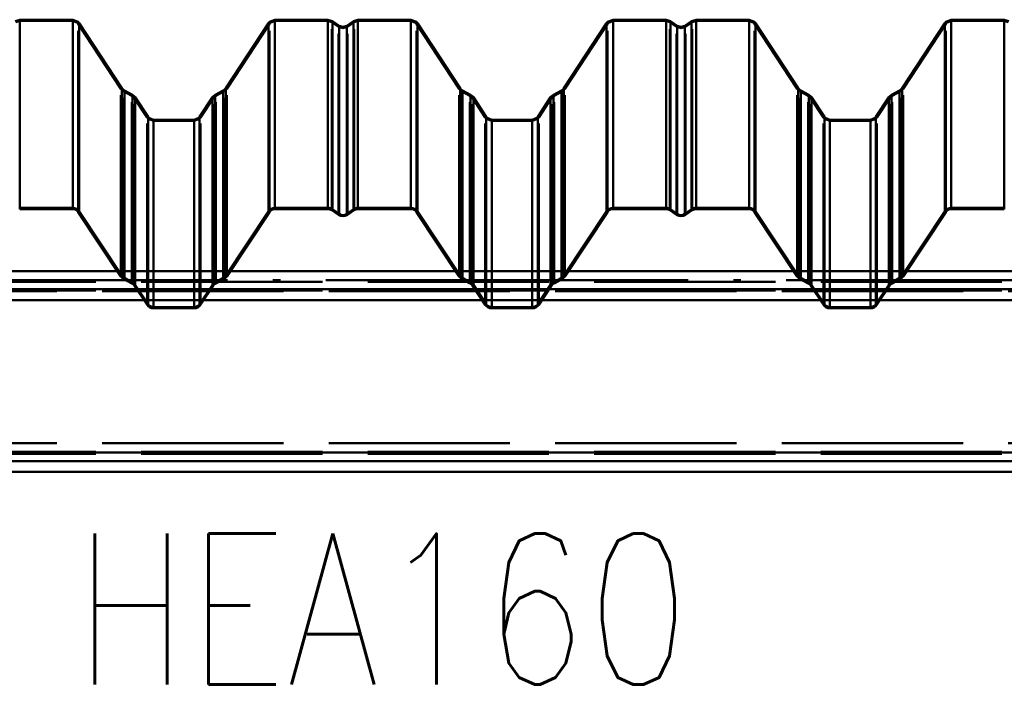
# Paper-space layout 'Layout1' of a CAD drawing. Extents: x -2 to 1033, y -36 to 596.
# Tile 12 of 256: x 100 to 117, y 232 to 243. Entities that reach past the tile are written whole.
import ezdxf

# ---------------------------------------------------------------- set-up
doc = ezdxf.new("R2010")
doc.units = 0
doc.linetypes.add('ACAD_ISO02W100', pattern=[15, 12, -3])
doc.linetypes.add('ACAD_ISO04W100', pattern=[30.5, 24, -3, 0.5, -3])
doc.layers.add('SS_PLECHY', color=7, linetype='CONTINUOUS', lineweight=50, true_color=0xb47846)
doc.layers.add('SS_POPIS_PROFILU', color=13, linetype='CONTINUOUS', lineweight=25)
doc.layers.add('SS_VAZNICE', color=123, linetype='CONTINUOUS', lineweight=50)
doc.styles.add('romans.shx', font='romans.shx', dxfattribs={"height": 5})

psp = doc.layouts.get("Layout1")

# ---------------------------------------------------------------- linework, layer by layer
at = {"layer": 'SS_PLECHY', "color": 5, "linetype": 'Continuous', "ltscale": 0.25}
for p, q in [((100.3742, 243.3057), (100.3002, 243.2824)), ((101.2521, 243.3057), (100.3742, 243.3057)), ((100.3742, 243.3057), (100.3742, 240.1892)), ((101.3441, 243.2674), (101.2521, 243.3057)), ((101.2521, 243.3057), (101.2521, 240.1892)), ((101.3606, 243.247), (101.3441, 243.2674)), ((102.0674, 242.1714), (101.3606, 243.247)), ((101.3606, 243.247), (101.3606, 240.1311)), ((104.4908, 243.247), (103.784, 242.1714)), ((104.5074, 243.2674), (104.4908, 243.247)), ((104.4908, 243.247), (104.4908, 240.1311)), ((104.5993, 243.3057), (104.5074, 243.2674)), ((105.4772, 243.3057), (104.5993, 243.3057)), ((104.5993, 243.3057), (104.5993, 240.1892)), ((105.5512, 243.2824), (105.4772, 243.3057)), ((105.4772, 243.3057), (105.4772, 240.1892)), ((105.6621, 243.2053), (105.5512, 243.2824)), ((105.5512, 243.2824), (105.5512, 240.1662)), ((105.7247, 243.1857), (105.6621, 243.2053)), ((105.6621, 243.2053), (105.6621, 240.0897)), ((105.7873, 243.2053), (105.7247, 243.1857)), ((105.8982, 243.2824), (105.7873, 243.2053)), ((105.7873, 243.2053), (105.7873, 240.0897)), ((105.9722, 243.3057), (105.8982, 243.2824)), ((105.8982, 243.2824), (105.8982, 240.1662)), ((106.8501, 243.3057), (105.9722, 243.3057)), ((105.9722, 243.3057), (105.9722, 240.1892)), ((106.9421, 243.2674), (106.8501, 243.3057)), ((106.8501, 243.3057), (106.8501, 240.1892)), ((106.9586, 243.247), (106.9421, 243.2674)), ((107.6654, 242.1714), (106.9586, 243.247)), ((106.9586, 243.247), (106.9586, 240.1311)), ((110.0888, 243.247), (109.382, 242.1714)), ((110.1054, 243.2674), (110.0888, 243.247)), ((110.0888, 243.247), (110.0888, 240.1311)), ((110.1973, 243.3057), (110.1054, 243.2674)), ((111.0752, 243.3057), (110.1973, 243.3057)), ((110.1973, 243.3057), (110.1973, 240.1892)), ((111.1492, 243.2824), (111.0752, 243.3057)), ((111.0752, 243.3057), (111.0752, 240.1892)), ((111.2601, 243.2053), (111.1492, 243.2824)), ((111.1492, 243.2824), (111.1492, 240.1662)), ((111.3227, 243.1857), (111.2601, 243.2053)), ((111.2601, 243.2053), (111.2601, 240.0897)), ((111.3853, 243.2053), (111.3227, 243.1857)), ((111.4962, 243.2824), (111.3853, 243.2053)), ((111.3853, 243.2053), (111.3853, 240.0897)), ((111.5702, 243.3057), (111.4962, 243.2824)), ((111.4962, 243.2824), (111.4962, 240.1662)), ((112.4481, 243.3057), (111.5702, 243.3057)), ((111.5702, 243.3057), (111.5702, 240.1892)), ((112.5401, 243.2674), (112.4481, 243.3057)), ((112.4481, 243.3057), (112.4481, 240.1892)), ((112.5566, 243.247), (112.5401, 243.2674)), ((113.2634, 242.1714), (112.5566, 243.247)), ((112.5566, 243.247), (112.5566, 240.1311)), ((115.6868, 243.247), (114.98, 242.1714)), ((115.7034, 243.2674), (115.6868, 243.247)), ((115.6868, 243.247), (115.6868, 240.1311)), ((115.7953, 243.3057), (115.7034, 243.2674)), ((116.6732, 243.3057), (115.7953, 243.3057)), ((115.7953, 243.3057), (115.7953, 240.1892)), ((116.7472, 243.2824), (116.6732, 243.3057)), ((116.6732, 243.3057), (116.6732, 240.1892)), ((102.0814, 242.1542), (102.0674, 242.1714)), ((102.0674, 242.1714), (102.0674, 239.0649)), ((102.1071, 242.135), (102.0814, 242.1542)), ((102.2398, 242.0633), (102.1071, 242.135)), ((102.1071, 242.135), (102.1071, 239.0288)), ((102.2702, 242.0407), (102.2398, 242.0633)), ((102.2398, 242.0633), (102.2398, 238.9578)), ((102.2867, 242.0203), (102.2702, 242.0407)), ((103.5813, 242.0407), (103.5647, 242.0203)), ((103.6116, 242.0633), (103.5813, 242.0407)), ((103.7443, 242.135), (103.6116, 242.0633)), ((103.6116, 242.0633), (103.6116, 238.9578)), ((103.77, 242.1542), (103.7443, 242.135)), ((103.7443, 242.135), (103.7443, 239.0288)), ((103.784, 242.1714), (103.77, 242.1542)), ((103.784, 242.1714), (103.784, 239.0649)), ((107.6794, 242.1542), (107.6654, 242.1714)), ((107.6654, 242.1714), (107.6654, 239.0649)), ((107.7051, 242.135), (107.6794, 242.1542)), ((107.8378, 242.0633), (107.7051, 242.135)), ((107.7051, 242.135), (107.7051, 239.0288)), ((107.8682, 242.0407), (107.8378, 242.0633)), ((107.8378, 242.0633), (107.8378, 238.9578)), ((107.8847, 242.0203), (107.8682, 242.0407)), ((109.1793, 242.0407), (109.1627, 242.0203)), ((109.2096, 242.0633), (109.1793, 242.0407)), ((109.3423, 242.135), (109.2096, 242.0633)), ((109.2096, 242.0633), (109.2096, 238.9578)), ((109.368, 242.1542), (109.3423, 242.135)), ((109.3423, 242.135), (109.3423, 239.0288)), ((109.382, 242.1714), (109.368, 242.1542)), ((109.382, 242.1714), (109.382, 239.0649)), ((113.2774, 242.1542), (113.2634, 242.1714)), ((113.2634, 242.1714), (113.2634, 239.0649)), ((113.3031, 242.135), (113.2774, 242.1542)), ((113.4358, 242.0633), (113.3031, 242.135)), ((113.3031, 242.135), (113.3031, 239.0288)), ((113.4662, 242.0407), (113.4358, 242.0633)), ((113.4358, 242.0633), (113.4358, 238.9578)), ((113.4827, 242.0203), (113.4662, 242.0407)), ((114.7773, 242.0407), (114.7607, 242.0203)), ((114.8076, 242.0633), (114.7773, 242.0407)), ((114.9403, 242.135), (114.8076, 242.0633)), ((114.8076, 242.0633), (114.8076, 238.9578)), ((114.966, 242.1542), (114.9403, 242.135)), ((114.9403, 242.135), (114.9403, 239.0288)), ((114.98, 242.1714), (114.966, 242.1542)), ((114.98, 242.1714), (114.98, 239.0649)), ((102.4985, 241.698), (102.2867, 242.0203)), ((102.2867, 242.0203), (102.2867, 238.9151)), ((103.5647, 242.0203), (103.3529, 241.698)), ((103.5647, 242.0203), (103.5647, 238.9151)), ((108.0965, 241.698), (107.8847, 242.0203)), ((107.8847, 242.0203), (107.8847, 238.9151)), ((109.1627, 242.0203), (108.9509, 241.698)), ((109.1627, 242.0203), (109.1627, 238.9151)), ((113.6945, 241.698), (113.4827, 242.0203)), ((113.4827, 242.0203), (113.4827, 238.9151)), ((114.7607, 242.0203), (114.5489, 241.698)), ((114.7607, 242.0203), (114.7607, 238.9151)), ((102.5125, 241.6807), (102.4985, 241.698)), ((102.4985, 241.698), (102.4985, 238.5956)), ((102.5903, 241.6484), (102.5125, 241.6807)), ((103.2611, 241.6484), (102.5903, 241.6484)), ((102.5903, 241.6484), (102.5903, 238.5465)), ((103.3389, 241.6807), (103.2611, 241.6484)), ((103.2611, 241.6484), (103.2611, 238.5465)), ((103.3529, 241.698), (103.3389, 241.6807)), ((103.3529, 241.698), (103.3529, 238.5956)), ((108.1105, 241.6807), (108.0965, 241.698)), ((108.0965, 241.698), (108.0965, 238.5956)), ((108.1883, 241.6484), (108.1105, 241.6807)), ((108.8591, 241.6484), (108.1883, 241.6484)), ((108.1883, 241.6484), (108.1883, 238.5465)), ((108.9369, 241.6807), (108.8591, 241.6484)), ((108.8591, 241.6484), (108.8591, 238.5465)), ((108.9509, 241.698), (108.9369, 241.6807)), ((108.9509, 241.698), (108.9509, 238.5956)), ((113.7085, 241.6807), (113.6945, 241.698)), ((113.6945, 241.698), (113.6945, 238.5956)), ((113.7863, 241.6484), (113.7085, 241.6807)), ((114.4571, 241.6484), (113.7863, 241.6484)), ((113.7863, 241.6484), (113.7863, 238.5465)), ((114.5349, 241.6807), (114.4571, 241.6484)), ((114.4571, 241.6484), (114.4571, 238.5465)), ((114.5489, 241.698), (114.5349, 241.6807)), ((114.5489, 241.698), (114.5489, 238.5956)), ((100.3742, 240.1892), (101.2521, 240.1892)), ((100.3742, 240.1693), (101.2521, 240.1693)), ((101.3439, 240.1201), (102.0507, 239.054)), ((101.3606, 240.1311), (102.0674, 239.0649)), ((103.784, 239.0649), (104.4908, 240.1311)), ((103.8007, 239.054), (104.5075, 240.1201)), ((104.5993, 240.1892), (105.4772, 240.1892)), ((104.5993, 240.1693), (105.4772, 240.1693)), ((105.5398, 240.1498), (105.6507, 240.0734)), ((105.5512, 240.1662), (105.6621, 240.0897)), ((105.7873, 240.0897), (105.8982, 240.1662)), ((105.7987, 240.0734), (105.9096, 240.1498)), ((105.9722, 240.1892), (106.8501, 240.1892)), ((105.9722, 240.1693), (106.8501, 240.1693)), ((106.9419, 240.1201), (107.6487, 239.054)), ((106.9586, 240.1311), (107.6654, 239.0649)), ((109.382, 239.0649), (110.0888, 240.1311)), ((109.3987, 239.054), (110.1055, 240.1201)), ((110.1973, 240.1892), (111.0752, 240.1892)), ((110.1973, 240.1693), (111.0752, 240.1693)), ((111.1378, 240.1498), (111.2487, 240.0734)), ((111.1492, 240.1662), (111.2601, 240.0897)), ((111.3853, 240.0897), (111.4962, 240.1662)), ((111.3967, 240.0734), (111.5076, 240.1498)), ((111.5702, 240.1892), (112.4481, 240.1892)), ((111.5702, 240.1693), (112.4481, 240.1693)), ((112.5399, 240.1201), (113.2467, 239.054)), ((112.5566, 240.1311), (113.2634, 239.0649)), ((114.98, 239.0649), (115.6868, 240.1311)), ((114.9967, 239.054), (115.7035, 240.1201)), ((115.7953, 240.1892), (116.6732, 240.1892)), ((115.7953, 240.1693), (116.6732, 240.1693)), ((102.0976, 239.0113), (102.2303, 238.9402)), ((102.1071, 239.0288), (102.2398, 238.9578)), ((103.6116, 238.9578), (103.7443, 239.0288)), ((103.6211, 238.9402), (103.7538, 239.0113)), ((107.6956, 239.0113), (107.8283, 238.9402)), ((107.7051, 239.0288), (107.8378, 238.9578)), ((109.2096, 238.9578), (109.3423, 239.0288)), ((109.2191, 238.9402), (109.3518, 239.0113)), ((113.2936, 239.0113), (113.4263, 238.9402)), ((113.3031, 239.0288), (113.4358, 238.9578)), ((114.8076, 238.9578), (114.9403, 239.0288)), ((114.8171, 238.9402), (114.9498, 239.0113)), ((102.27, 238.9041), (102.4818, 238.5847)), ((102.2867, 238.9151), (102.4985, 238.5956)), ((103.3529, 238.5956), (103.5647, 238.9151)), ((103.3696, 238.5847), (103.5814, 238.9041)), ((107.868, 238.9041), (108.0798, 238.5847)), ((107.8847, 238.9151), (108.0965, 238.5956)), ((108.9509, 238.5956), (109.1627, 238.9151)), ((108.9676, 238.5847), (109.1794, 238.9041)), ((113.466, 238.9041), (113.6778, 238.5847)), ((113.4827, 238.9151), (113.6945, 238.5956)), ((114.5489, 238.5956), (114.7607, 238.9151)), ((114.5656, 238.5847), (114.7774, 238.9041)), ((102.5903, 238.5465), (103.2611, 238.5465)), ((102.5903, 238.5265), (103.2611, 238.5265)), ((108.1883, 238.5465), (108.8591, 238.5465)), ((108.1883, 238.5265), (108.8591, 238.5265)), ((113.7863, 238.5465), (114.4571, 238.5465)), ((113.7863, 238.5265), (114.4571, 238.5265))]:
    psp.add_line(p, q, dxfattribs=at)
at = {"layer": 'SS_PLECHY', "color": 5, "linetype": 'ACAD_ISO02W100', "ltscale": 0.25}
for p, q in [((100.3742, 243.2856), (100.3116, 243.2659)), ((101.2521, 243.2856), (100.3742, 243.2856)), ((101.3299, 243.2532), (101.2521, 243.2856)), ((101.3439, 243.236), (101.3299, 243.2532)), ((102.0507, 242.1604), (101.3439, 243.236)), ((101.3439, 240.1201), (101.3439, 243.236)), ((104.5075, 243.236), (103.8007, 242.1604)), ((104.5215, 243.2532), (104.5075, 243.236)), ((104.5075, 240.1201), (104.5075, 243.236)), ((104.5993, 243.2856), (104.5215, 243.2532)), ((105.4772, 243.2856), (104.5993, 243.2856)), ((105.5398, 243.2659), (105.4772, 243.2856)), ((105.6507, 243.1888), (105.5398, 243.2659)), ((105.5398, 240.1498), (105.5398, 243.2659)), ((105.7247, 243.1656), (105.6507, 243.1888)), ((105.6507, 240.0734), (105.6507, 243.1888)), ((105.7987, 243.1888), (105.7247, 243.1656)), ((105.9096, 243.2659), (105.7987, 243.1888)), ((105.7987, 240.0734), (105.7987, 243.1888)), ((105.9722, 243.2856), (105.9096, 243.2659)), ((105.9096, 240.1498), (105.9096, 243.2659)), ((106.8501, 243.2856), (105.9722, 243.2856)), ((106.9279, 243.2532), (106.8501, 243.2856)), ((106.9419, 243.236), (106.9279, 243.2532)), ((107.6487, 242.1604), (106.9419, 243.236)), ((106.9419, 240.1201), (106.9419, 243.236)), ((110.1055, 243.236), (109.3987, 242.1604)), ((110.1195, 243.2532), (110.1055, 243.236)), ((110.1055, 240.1201), (110.1055, 243.236)), ((110.1973, 243.2856), (110.1195, 243.2532)), ((111.0752, 243.2856), (110.1973, 243.2856)), ((111.1378, 243.2659), (111.0752, 243.2856)), ((111.2487, 243.1888), (111.1378, 243.2659)), ((111.1378, 240.1498), (111.1378, 243.2659)), ((111.3227, 243.1656), (111.2487, 243.1888)), ((111.2487, 240.0734), (111.2487, 243.1888)), ((111.3967, 243.1888), (111.3227, 243.1656)), ((111.5076, 243.2659), (111.3967, 243.1888)), ((111.3967, 240.0734), (111.3967, 243.1888)), ((111.5702, 243.2856), (111.5076, 243.2659)), ((111.5076, 240.1498), (111.5076, 243.2659)), ((112.4481, 243.2856), (111.5702, 243.2856)), ((112.5259, 243.2532), (112.4481, 243.2856)), ((112.5399, 243.236), (112.5259, 243.2532)), ((113.2467, 242.1604), (112.5399, 243.236)), ((112.5399, 240.1201), (112.5399, 243.236)), ((115.7035, 243.236), (114.9967, 242.1604)), ((115.7175, 243.2532), (115.7035, 243.236)), ((115.7035, 240.1201), (115.7035, 243.236)), ((115.7953, 243.2856), (115.7175, 243.2532)), ((116.6732, 243.2856), (115.7953, 243.2856)), ((116.7358, 243.2659), (116.6732, 243.2856)), ((102.0673, 242.14), (102.0507, 242.1604)), ((102.0507, 239.054), (102.0507, 242.1604)), ((102.0976, 242.1173), (102.0673, 242.14)), ((102.2303, 242.0457), (102.0976, 242.1173)), ((102.0976, 239.0113), (102.0976, 242.1173)), ((102.256, 242.0265), (102.2303, 242.0457)), ((102.2303, 238.9402), (102.2303, 242.0457)), ((103.6211, 242.0457), (103.5954, 242.0265)), ((103.7538, 242.1173), (103.6211, 242.0457)), ((103.6211, 238.9402), (103.6211, 242.0457)), ((103.7842, 242.14), (103.7538, 242.1173)), ((103.7538, 239.0113), (103.7538, 242.1173)), ((103.8007, 242.1604), (103.7842, 242.14)), ((103.8007, 239.054), (103.8007, 242.1604)), ((107.6653, 242.14), (107.6487, 242.1604)), ((107.6487, 239.054), (107.6487, 242.1604)), ((107.6956, 242.1173), (107.6653, 242.14)), ((107.8283, 242.0457), (107.6956, 242.1173)), ((107.6956, 239.0113), (107.6956, 242.1173)), ((107.854, 242.0265), (107.8283, 242.0457)), ((107.8283, 238.9402), (107.8283, 242.0457)), ((109.2191, 242.0457), (109.1934, 242.0265)), ((109.3518, 242.1173), (109.2191, 242.0457)), ((109.2191, 238.9402), (109.2191, 242.0457)), ((109.3822, 242.14), (109.3518, 242.1173)), ((109.3518, 239.0113), (109.3518, 242.1173)), ((109.3987, 242.1604), (109.3822, 242.14)), ((109.3987, 239.054), (109.3987, 242.1604)), ((113.2633, 242.14), (113.2467, 242.1604)), ((113.2467, 239.054), (113.2467, 242.1604)), ((113.2936, 242.1173), (113.2633, 242.14)), ((113.4263, 242.0457), (113.2936, 242.1173)), ((113.2936, 239.0113), (113.2936, 242.1173)), ((113.452, 242.0265), (113.4263, 242.0457)), ((113.4263, 238.9402), (113.4263, 242.0457)), ((114.8171, 242.0457), (114.7914, 242.0265)), ((114.9498, 242.1173), (114.8171, 242.0457)), ((114.8171, 238.9402), (114.8171, 242.0457)), ((114.9802, 242.14), (114.9498, 242.1173)), ((114.9498, 239.0113), (114.9498, 242.1173)), ((114.9967, 242.1604), (114.9802, 242.14)), ((114.9967, 239.054), (114.9967, 242.1604)), ((102.27, 242.0092), (102.256, 242.0265)), ((102.4818, 241.6869), (102.27, 242.0092)), ((102.27, 238.9041), (102.27, 242.0092)), ((103.5814, 242.0092), (103.3696, 241.6869)), ((103.5954, 242.0265), (103.5814, 242.0092)), ((103.5814, 238.9041), (103.5814, 242.0092)), ((107.868, 242.0092), (107.854, 242.0265)), ((108.0798, 241.6869), (107.868, 242.0092)), ((107.868, 238.9041), (107.868, 242.0092)), ((109.1794, 242.0092), (108.9676, 241.6869)), ((109.1934, 242.0265), (109.1794, 242.0092)), ((109.1794, 238.9041), (109.1794, 242.0092)), ((113.466, 242.0092), (113.452, 242.0265)), ((113.6778, 241.6869), (113.466, 242.0092)), ((113.466, 238.9041), (113.466, 242.0092)), ((114.7774, 242.0092), (114.5656, 241.6869)), ((114.7914, 242.0265), (114.7774, 242.0092)), ((114.7774, 238.9041), (114.7774, 242.0092)), ((102.4984, 241.6665), (102.4818, 241.6869)), ((102.4818, 238.5847), (102.4818, 241.6869)), ((102.5903, 241.6283), (102.4984, 241.6665)), ((102.5903, 241.6283), (103.2611, 241.6283)), ((103.3531, 241.6665), (103.2611, 241.6283)), ((103.3696, 241.6869), (103.3531, 241.6665)), ((103.3696, 238.5847), (103.3696, 241.6869)), ((108.0964, 241.6665), (108.0798, 241.6869)), ((108.0798, 238.5847), (108.0798, 241.6869)), ((108.1883, 241.6283), (108.0964, 241.6665)), ((108.1883, 241.6283), (108.8591, 241.6283)), ((108.9511, 241.6665), (108.8591, 241.6283)), ((108.9676, 241.6869), (108.9511, 241.6665)), ((108.9676, 238.5847), (108.9676, 241.6869)), ((113.6944, 241.6665), (113.6778, 241.6869)), ((113.6778, 238.5847), (113.6778, 241.6869)), ((113.7863, 241.6283), (113.6944, 241.6665)), ((113.7863, 241.6283), (114.4571, 241.6283)), ((114.5491, 241.6665), (114.4571, 241.6283)), ((114.5656, 241.6869), (114.5491, 241.6665)), ((114.5656, 238.5847), (114.5656, 241.6869)), ((100.3742, 240.1892), (100.3742, 240.1693)), ((101.2521, 240.1892), (101.2521, 240.1693)), ((104.5993, 240.1892), (104.5993, 240.1693)), ((105.4772, 240.1892), (105.4772, 240.1693)), ((105.9722, 240.1892), (105.9722, 240.1693)), ((106.8501, 240.1892), (106.8501, 240.1693)), ((110.1973, 240.1892), (110.1973, 240.1693)), ((111.0752, 240.1892), (111.0752, 240.1693)), ((111.5702, 240.1892), (111.5702, 240.1693)), ((112.4481, 240.1892), (112.4481, 240.1693)), ((115.7953, 240.1892), (115.7953, 240.1693)), ((116.6732, 240.1892), (116.6732, 240.1693)), ((102.5903, 238.5465), (102.5903, 238.5265)), ((103.2611, 238.5465), (103.2611, 238.5265)), ((108.1883, 238.5465), (108.1883, 238.5265)), ((108.8591, 238.5465), (108.8591, 238.5265)), ((113.7863, 238.5465), (113.7863, 238.5265)), ((114.4571, 238.5465), (114.4571, 238.5265))]:
    psp.add_line(p, q, dxfattribs=at)
at = {"layer": 'SS_PLECHY', "color": 5, "linetype": 'Continuous', "ltscale": 0.25, "extrusion": (-2.68275e-12, 0.093704, -0.9956)}
psp.add_arc((-101.2521, 239.0035, 22.4945), 0.13, 90, 146.57519, dxfattribs=at)
at = {"layer": 'SS_PLECHY', "color": 5, "linetype": 'Continuous', "ltscale": 0.25, "extrusion": (-3.06953e-12, 0.093704, -0.9956)}
psp.add_arc((-101.2521, 239.0035, 22.4945), 0.11, 90, 146.57519, dxfattribs=at)
at = {"layer": 'SS_PLECHY', "color": 5, "linetype": 'Continuous', "ltscale": 0.25, "extrusion": (6.69902e-13, 0.093704, -0.9956)}
psp.add_arc((-104.5993, 239.0035, 22.4945), 0.13, 33.42481, 90, dxfattribs=at)
at = {"layer": 'SS_PLECHY', "color": 5, "linetype": 'Continuous', "ltscale": 0.25, "extrusion": (1.53093e-12, 0.093704, -0.9956)}
psp.add_arc((-104.5993, 239.0035, 22.4945), 0.11, 33.42481, 90, dxfattribs=at)
at = {"layer": 'SS_PLECHY', "color": 5, "linetype": 'Continuous', "ltscale": 0.25, "extrusion": (9.50823e-15, 0.093704, -0.9956)}
psp.add_arc((-105.4772, 239.0035, 22.4945), 0.13, 90, 124.70088, dxfattribs=at)
at = {"layer": 'SS_PLECHY', "color": 5, "linetype": 'Continuous', "ltscale": 0.25, "extrusion": (-2.87908e-13, 0.093704, -0.9956)}
psp.add_arc((-105.4772, 239.0035, 22.4945), 0.11, 90, 124.70088, dxfattribs=at)
at = {"layer": 'SS_PLECHY', "color": 5, "linetype": 'Continuous', "ltscale": 0.25, "extrusion": (3.30406e-13, -0.093704, 0.9956)}
psp.add_arc((105.7247, 239.123, -22.5057), 0.11, 235.29912, 304.70088, dxfattribs=at)
at = {"layer": 'SS_PLECHY', "color": 5, "linetype": 'Continuous', "ltscale": 0.25, "extrusion": (-1.66188e-13, 0.093704, -0.9956)}
psp.add_arc((-105.9722, 239.0035, 22.4945), 0.13, 55.29912, 90, dxfattribs=at)
at = {"layer": 'SS_PLECHY', "color": 5, "linetype": 'Continuous', "ltscale": 0.25, "extrusion": (7.30441e-13, 0.093704, -0.9956)}
psp.add_arc((-105.9722, 239.0035, 22.4945), 0.11, 55.29912, 90, dxfattribs=at)
at = {"layer": 'SS_PLECHY', "color": 5, "linetype": 'Continuous', "ltscale": 0.25, "extrusion": (3.44937e-13, 0.093704, -0.9956)}
psp.add_arc((-106.8501, 239.0035, 22.4945), 0.13, 90, 146.57519, dxfattribs=at)
at = {"layer": 'SS_PLECHY', "color": 5, "linetype": 'Continuous', "ltscale": 0.25, "extrusion": (6.45044e-13, 0.093704, -0.9956)}
psp.add_arc((-106.8501, 239.0035, 22.4945), 0.11, 90, 146.57519, dxfattribs=at)
at = {"layer": 'SS_PLECHY', "color": 5, "linetype": 'Continuous', "ltscale": 0.25, "extrusion": (-5.02256e-12, 0.093704, -0.9956)}
psp.add_arc((-110.1973, 239.0035, 22.4945), 0.13, 33.42481, 90, dxfattribs=at)
at = {"layer": 'SS_PLECHY', "color": 5, "linetype": 'Continuous', "ltscale": 0.25, "extrusion": (-5.45294e-12, 0.093704, -0.9956)}
psp.add_arc((-110.1973, 239.0035, 22.4945), 0.11, 33.42481, 90, dxfattribs=at)
at = {"layer": 'SS_PLECHY', "color": 5, "linetype": 'Continuous', "ltscale": 0.25, "extrusion": (1.56188e-12, 0.093704, -0.9956)}
psp.add_arc((-111.0752, 239.0035, 22.4945), 0.13, 90, 124.70088, dxfattribs=at)
at = {"layer": 'SS_PLECHY', "color": 5, "linetype": 'Continuous', "ltscale": 0.25, "extrusion": (2.35268e-12, 0.093704, -0.9956)}
psp.add_arc((-111.0752, 239.0035, 22.4945), 0.11, 90, 124.70088, dxfattribs=at)
at = {"layer": 'SS_PLECHY', "color": 5, "linetype": 'Continuous', "ltscale": 0.25, "extrusion": (3.00635e-12, -0.093704, 0.9956)}
psp.add_arc((111.3227, 239.123, -22.5057), 0.11, 235.29912, 304.70088, dxfattribs=at)
at = {"layer": 'SS_PLECHY', "color": 5, "linetype": 'Continuous', "ltscale": 0.25, "extrusion": (-2.44991e-12, 0.093704, -0.9956)}
psp.add_arc((-111.5702, 239.0035, 22.4945), 0.13, 55.29912, 90, dxfattribs=at)
at = {"layer": 'SS_PLECHY', "color": 5, "linetype": 'Continuous', "ltscale": 0.25, "extrusion": (-1.96848e-12, 0.093704, -0.9956)}
psp.add_arc((-111.5702, 239.0035, 22.4945), 0.11, 55.29912, 90, dxfattribs=at)
at = {"layer": 'SS_PLECHY', "color": 5, "linetype": 'Continuous', "ltscale": 0.25, "extrusion": (3.48805e-12, 0.093704, -0.9956)}
psp.add_arc((-112.4481, 239.0035, 22.4945), 0.13, 90, 146.57519, dxfattribs=at)
at = {"layer": 'SS_PLECHY', "color": 5, "linetype": 'Continuous', "ltscale": 0.25, "extrusion": (4.35962e-12, 0.093704, -0.9956)}
psp.add_arc((-112.4481, 239.0035, 22.4945), 0.11, 90, 146.57519, dxfattribs=at)
at = {"layer": 'SS_PLECHY', "color": 5, "linetype": 'Continuous', "ltscale": 0.25, "extrusion": (-1.0932e-11, 0.093704, -0.9956)}
psp.add_arc((-115.7953, 239.0035, 22.4945), 0.13, 33.42481, 90, dxfattribs=at)
at = {"layer": 'SS_PLECHY', "color": 5, "linetype": 'Continuous', "ltscale": 0.25, "extrusion": (-1.24368e-11, 0.093704, -0.9956)}
psp.add_arc((-115.7953, 239.0035, 22.4945), 0.11, 33.42481, 90, dxfattribs=at)
at = {"layer": 'SS_PLECHY', "color": 5, "linetype": 'Continuous', "ltscale": 0.25, "extrusion": (1.08989e-13, -0.093704, 0.9956)}
psp.add_arc((105.7247, 239.123, -22.5057), 0.13, 235.29912, 304.70088, dxfattribs=at)
at = {"layer": 'SS_PLECHY', "color": 5, "linetype": 'Continuous', "ltscale": 0.25, "extrusion": (2.28547e-12, -0.093704, 0.9956)}
psp.add_arc((111.3227, 239.123, -22.5057), 0.13, 235.29912, 304.70088, dxfattribs=at)
at = {"layer": 'SS_PLECHY', "color": 5, "linetype": 'Continuous', "ltscale": 0.25, "extrusion": (-7.88806e-12, -0.093704, 0.9956)}
psp.add_arc((102.1592, 238.0731, -22.4069), 0.13, 213.42481, 241.736, dxfattribs=at)
at = {"layer": 'SS_PLECHY', "color": 5, "linetype": 'Continuous', "ltscale": 0.25, "extrusion": (-8.98646e-12, -0.093704, 0.9956)}
psp.add_arc((102.1592, 238.0731, -22.4069), 0.11, 213.42481, 241.736, dxfattribs=at)
at = {"layer": 'SS_PLECHY', "color": 5, "linetype": 'Continuous', "ltscale": 0.25, "extrusion": (-6.23747e-12, 0.093704, -0.9956)}
psp.add_arc((-102.1782, 237.7929, 22.3805), 0.13, 118.264, 146.57519, dxfattribs=at)
at = {"layer": 'SS_PLECHY', "color": 5, "linetype": 'Continuous', "ltscale": 0.25, "extrusion": (6.2906e-12, 0.093704, -0.9956)}
psp.add_arc((-103.6732, 237.7929, 22.3805), 0.13, 33.42481, 61.736, dxfattribs=at)
at = {"layer": 'SS_PLECHY', "color": 5, "linetype": 'Continuous', "ltscale": 0.25, "extrusion": (5.95806e-12, -0.093704, 0.9956)}
psp.add_arc((103.6922, 238.0731, -22.4069), 0.11, 298.264, 326.57519, dxfattribs=at)
at = {"layer": 'SS_PLECHY', "color": 5, "linetype": 'Continuous', "ltscale": 0.25, "extrusion": (4.88422e-12, -0.093704, 0.9956)}
psp.add_arc((103.6922, 238.0731, -22.4069), 0.13, 298.264, 326.57519, dxfattribs=at)
at = {"layer": 'SS_PLECHY', "color": 5, "linetype": 'Continuous', "ltscale": 0.25, "extrusion": (-2.20579e-12, -0.093704, 0.9956)}
psp.add_arc((107.7572, 238.0731, -22.4069), 0.13, 213.42481, 241.736, dxfattribs=at)
at = {"layer": 'SS_PLECHY', "color": 5, "linetype": 'Continuous', "ltscale": 0.25, "extrusion": (-2.25899e-12, -0.093704, 0.9956)}
psp.add_arc((107.7572, 238.0731, -22.4069), 0.11, 213.42481, 241.736, dxfattribs=at)
at = {"layer": 'SS_PLECHY', "color": 5, "linetype": 'Continuous', "ltscale": 0.25, "extrusion": (-1.86134e-12, 0.093704, -0.9956)}
psp.add_arc((-107.7762, 237.7929, 22.3805), 0.13, 118.264, 146.57519, dxfattribs=at)
at = {"layer": 'SS_PLECHY', "color": 5, "linetype": 'Continuous', "ltscale": 0.25, "extrusion": (3.81137e-13, 0.093704, -0.9956)}
psp.add_arc((-109.2712, 237.7929, 22.3805), 0.13, 33.42481, 61.736, dxfattribs=at)
at = {"layer": 'SS_PLECHY', "color": 5, "linetype": 'Continuous', "ltscale": 0.25, "extrusion": (5.49625e-13, -0.093704, 0.9956)}
psp.add_arc((109.2902, 238.0731, -22.4069), 0.11, 298.264, 326.57519, dxfattribs=at)
at = {"layer": 'SS_PLECHY', "color": 5, "linetype": 'Continuous', "ltscale": 0.25, "extrusion": (3.07877e-13, -0.093704, 0.9956)}
psp.add_arc((109.2902, 238.0731, -22.4069), 0.13, 298.264, 326.57519, dxfattribs=at)
at = {"layer": 'SS_PLECHY', "color": 5, "linetype": 'Continuous', "ltscale": 0.25, "extrusion": (3.48667e-12, -0.093704, 0.9956)}
psp.add_arc((113.3552, 238.0731, -22.4069), 0.13, 213.42481, 241.736, dxfattribs=at)
at = {"layer": 'SS_PLECHY', "color": 5, "linetype": 'Continuous', "ltscale": 0.25, "extrusion": (4.72492e-12, -0.093704, 0.9956)}
psp.add_arc((113.3552, 238.0731, -22.4069), 0.11, 213.42481, 241.736, dxfattribs=at)
at = {"layer": 'SS_PLECHY', "color": 5, "linetype": 'Continuous', "ltscale": 0.25, "extrusion": (2.57915e-12, 0.093704, -0.9956)}
psp.add_arc((-113.3742, 237.7929, 22.3805), 0.13, 118.264, 146.57519, dxfattribs=at)
at = {"layer": 'SS_PLECHY', "color": 5, "linetype": 'Continuous', "ltscale": 0.25, "extrusion": (-5.09438e-12, 0.093704, -0.9956)}
psp.add_arc((-114.8692, 237.7929, 22.3805), 0.13, 33.42481, 61.736, dxfattribs=at)
at = {"layer": 'SS_PLECHY', "color": 5, "linetype": 'Continuous', "ltscale": 0.25, "extrusion": (-4.69822e-12, -0.093704, 0.9956)}
psp.add_arc((114.8882, 238.0731, -22.4069), 0.11, 298.264, 326.57519, dxfattribs=at)
at = {"layer": 'SS_PLECHY', "color": 5, "linetype": 'Continuous', "ltscale": 0.25, "extrusion": (-3.9324e-12, -0.093704, 0.9956)}
psp.add_arc((114.8882, 238.0731, -22.4069), 0.13, 298.264, 326.57519, dxfattribs=at)
at = {"layer": 'SS_PLECHY', "color": 5, "linetype": 'Continuous', "ltscale": 0.25, "extrusion": (-8.26878e-12, 0.093704, -0.9956)}
psp.add_arc((-102.1782, 237.7929, 22.3805), 0.11, 118.264, 146.57519, dxfattribs=at)
at = {"layer": 'SS_PLECHY', "color": 5, "linetype": 'Continuous', "ltscale": 0.25, "extrusion": (8.40451e-12, 0.093704, -0.9956)}
psp.add_arc((-103.6732, 237.7929, 22.3805), 0.11, 33.42481, 61.736, dxfattribs=at)
at = {"layer": 'SS_PLECHY', "color": 5, "linetype": 'Continuous', "ltscale": 0.25, "extrusion": (-3.06827e-12, 0.093704, -0.9956)}
psp.add_arc((-107.7762, 237.7929, 22.3805), 0.11, 118.264, 146.57519, dxfattribs=at)
at = {"layer": 'SS_PLECHY', "color": 5, "linetype": 'Continuous', "ltscale": 0.25, "extrusion": (1.4206e-12, 0.093704, -0.9956)}
psp.add_arc((-109.2712, 237.7929, 22.3805), 0.11, 33.42481, 61.736, dxfattribs=at)
at = {"layer": 'SS_PLECHY', "color": 5, "linetype": 'Continuous', "ltscale": 0.25, "extrusion": (2.15087e-12, 0.093704, -0.9956)}
psp.add_arc((-113.3742, 237.7929, 22.3805), 0.11, 118.264, 146.57519, dxfattribs=at)
at = {"layer": 'SS_PLECHY', "color": 5, "linetype": 'Continuous', "ltscale": 0.25, "extrusion": (-5.30687e-12, 0.093704, -0.9956)}
psp.add_arc((-114.8692, 237.7929, 22.3805), 0.11, 33.42481, 61.736, dxfattribs=at)
at = {"layer": 'SS_PLECHY', "color": 5, "linetype": 'Continuous', "ltscale": 0.25, "extrusion": (-8.54446e-12, -0.093704, 0.9956)}
psp.add_arc((102.5903, 237.6059, -22.3629), 0.13, 213.42481, 270, dxfattribs=at)
at = {"layer": 'SS_PLECHY', "color": 5, "linetype": 'Continuous', "ltscale": 0.25, "extrusion": (-9.76715e-12, -0.093704, 0.9956)}
psp.add_arc((102.5903, 237.6059, -22.3629), 0.11, 213.42481, 270, dxfattribs=at)
at = {"layer": 'SS_PLECHY', "color": 5, "linetype": 'Continuous', "ltscale": 0.25, "extrusion": (5.17009e-12, -0.093704, 0.9956)}
psp.add_arc((103.2611, 237.6059, -22.3629), 0.11, 270, 326.57519, dxfattribs=at)
at = {"layer": 'SS_PLECHY', "color": 5, "linetype": 'Continuous', "ltscale": 0.25, "extrusion": (4.18713e-12, -0.093704, 0.9956)}
psp.add_arc((103.2611, 237.6059, -22.3629), 0.13, 270, 326.57519, dxfattribs=at)
at = {"layer": 'SS_PLECHY', "color": 5, "linetype": 'Continuous', "ltscale": 0.25, "extrusion": (-2.852e-12, -0.093704, 0.9956)}
psp.add_arc((108.1883, 237.6059, -22.3629), 0.13, 213.42481, 270, dxfattribs=at)
at = {"layer": 'SS_PLECHY', "color": 5, "linetype": 'Continuous', "ltscale": 0.25, "extrusion": (-3.05179e-12, -0.093704, 0.9956)}
psp.add_arc((108.1883, 237.6059, -22.3629), 0.11, 213.42481, 270, dxfattribs=at)
at = {"layer": 'SS_PLECHY', "color": 5, "linetype": 'Continuous', "ltscale": 0.25, "extrusion": (1.45552e-12, -0.093704, 0.9956)}
psp.add_arc((108.8591, 237.6059, -22.3629), 0.11, 270, 326.57519, dxfattribs=at)
at = {"layer": 'SS_PLECHY', "color": 5, "linetype": 'Continuous', "ltscale": 0.25, "extrusion": (1.04403e-12, -0.093704, 0.9956)}
psp.add_arc((108.8591, 237.6059, -22.3629), 0.13, 270, 326.57519, dxfattribs=at)
at = {"layer": 'SS_PLECHY', "color": 5, "linetype": 'Continuous', "ltscale": 0.25, "extrusion": (2.84046e-12, -0.093704, 0.9956)}
psp.add_arc((113.7863, 237.6059, -22.3629), 0.13, 213.42481, 270, dxfattribs=at)
at = {"layer": 'SS_PLECHY', "color": 5, "linetype": 'Continuous', "ltscale": 0.25, "extrusion": (3.93212e-12, -0.093704, 0.9956)}
psp.add_arc((113.7863, 237.6059, -22.3629), 0.11, 213.42481, 270, dxfattribs=at)
at = {"layer": 'SS_PLECHY', "color": 5, "linetype": 'Continuous', "ltscale": 0.25, "extrusion": (-2.12267e-12, -0.093704, 0.9956)}
psp.add_arc((114.4571, 237.6059, -22.3629), 0.11, 270, 326.57519, dxfattribs=at)
at = {"layer": 'SS_PLECHY', "color": 5, "linetype": 'Continuous', "ltscale": 0.25, "extrusion": (-1.86826e-12, -0.093704, 0.9956)}
psp.add_arc((114.4571, 237.6059, -22.3629), 0.13, 270, 326.57519, dxfattribs=at)
at = {"layer": 'SS_VAZNICE', "color": 1, "linetype": 'Continuous', "ltscale": 0.25}
for p, q in [((101.9917, 239.1429), (98.2617, 239.1429)), ((107.5897, 239.1429), (103.8597, 239.1429)), ((113.1877, 239.1429), (109.4577, 239.1429)), ((118.7857, 239.1429), (115.0557, 239.1429)), ((102.3105, 238.8431), (97.9429, 238.8431)), ((107.9085, 238.8431), (103.5409, 238.8431)), ((113.5065, 238.8431), (109.1389, 238.8431)), ((119.1045, 238.8431), (114.7369, 238.8431)), ((97.8241, 238.6639), (102.4293, 238.6639)), ((103.4221, 238.6639), (108.0273, 238.6639)), ((109.0201, 238.6639), (113.6253, 238.6639)), ((114.6181, 238.6639), (119.2233, 238.6639)), ((162.2145, 236.14), (52.0145, 236.14)), ((52.0145, 235.9957), (162.2145, 235.9957)), ((52.0145, 235.8164), (162.2145, 235.8164))]:
    psp.add_line(p, q, dxfattribs=at)
at = {"layer": 'SS_VAZNICE', "color": 3, "linetype": 'ACAD_ISO02W100', "ltscale": 0.25}
for p, q in [((103.8597, 239.1429), (101.9917, 239.1429)), ((109.4577, 239.1429), (107.5897, 239.1429)), ((115.0557, 239.1429), (113.1877, 239.1429)), ((49.8845, 238.9637), (164.7395, 238.9637)), ((49.8845, 238.8194), (164.7395, 238.8194)), ((164.7395, 238.8082), (49.8845, 238.8082)), ((103.5409, 238.8431), (102.3105, 238.8431)), ((109.1389, 238.8431), (107.9085, 238.8431)), ((114.7369, 238.8431), (113.5065, 238.8431)), ((102.4293, 238.6639), (103.4221, 238.6639)), ((108.0273, 238.6639), (109.0201, 238.6639)), ((113.6253, 238.6639), (114.6181, 238.6639)), ((164.7395, 236.2955), (49.8845, 236.2955)), ((49.8845, 236.1512), (164.7395, 236.1512)), ((49.8845, 236.1163), (164.7395, 236.1163))]:
    psp.add_line(p, q, dxfattribs=at)
at = {"layer": 'SS_VAZNICE', "color": 7, "linetype": 'ACAD_ISO04W100', "ltscale": 0.25}
psp.add_line((164.8145, 238.993), (49.8145, 238.993), dxfattribs=at)

# ---------------------------------------------------------------- texts
at = {"layer": 'SS_POPIS_PROFILU', "color": 13, "style": 'romans.shx', "width": 0.8}
psp.add_text('HEA160', height=2.5, dxfattribs=at).set_placement((101.2732, 232.2954))

doc.saveas('drawing.dxf')
